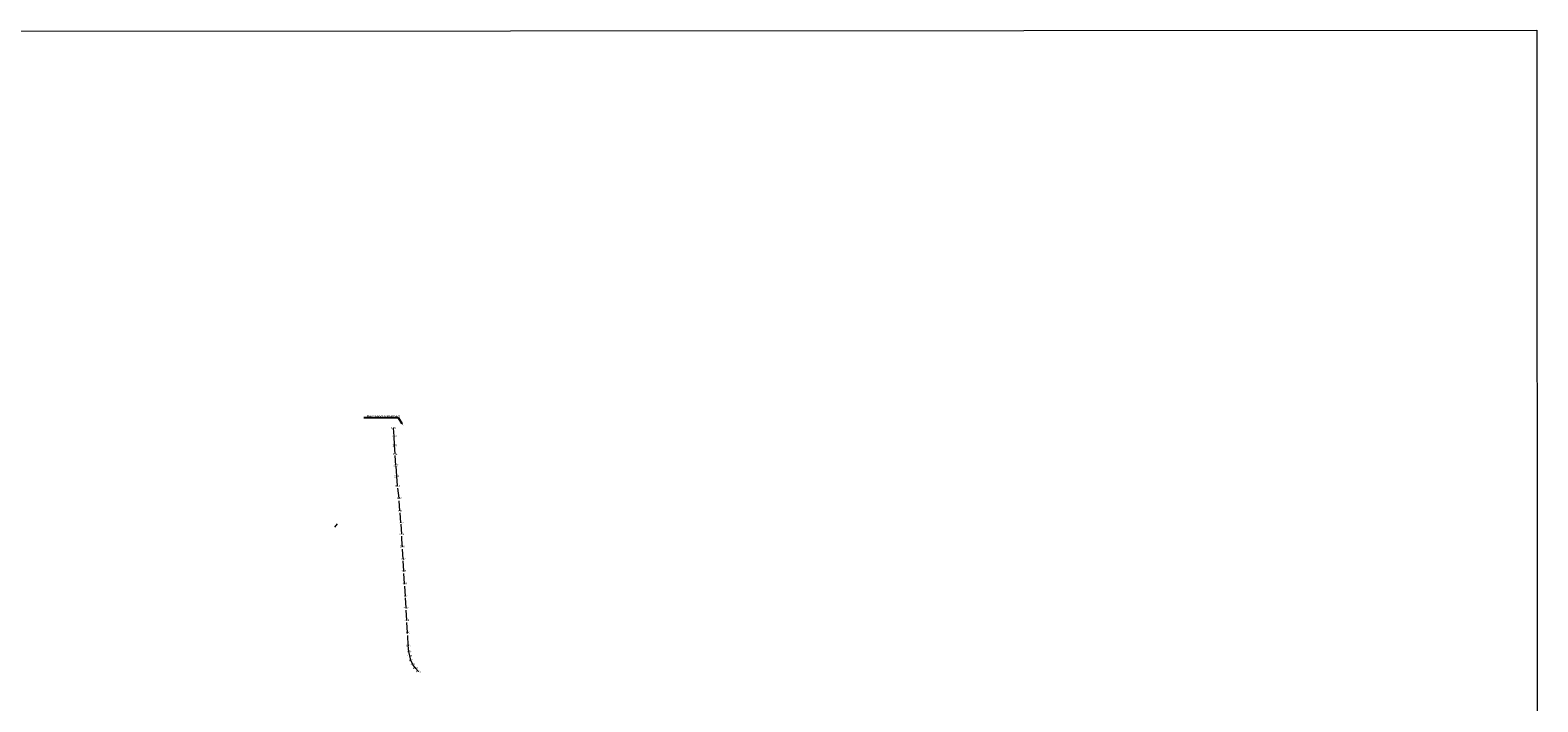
# Model space of a CAD drawing. Header units: metres. Extents: x 141698 to 145319, y 411539 to 418441.
# Tile 1 of 108: x 143063 to 144560, y 416863 to 417531. Entities that reach past the tile are written whole.
import ezdxf
from ezdxf import colors
from ezdxf.entities.mleader import LeaderData, LeaderLine
from ezdxf.enums import TextEntityAlignment as Align
from ezdxf.math import Vec2, Vec3

# ---------------------------------------------------------------- set-up
doc = ezdxf.new("R2010")
doc.units = ezdxf.units.M
doc.linetypes.add('AM-AS', pattern=[16, 10, -2, 2, -2])
for name, color, linetype, lineweight in [('B-ME-AM-AS_WEG-G', 10, 'AM-AS', 18), ('B-ME-VH-VERHARDING_BETON-G', 252, 'Continuous', 18), ('X-XX-AL-REFERENTIE-G', 7, 'Continuous', 18), ('X-XX-AL-REFERENTIE-G5', 7, 'Continuous', 18), ('X-XX-AL-VERWIJZING1A_AANZICHT-T25', 7, 'Continuous', 25)]:
    doc.layers.add(name, color=color, linetype=linetype, lineweight=lineweight)
doc.layers.add('B-ME-GW-HOOGTE_LOSSE HOOGTE-S', color=7, linetype='Continuous', lineweight=25, true_color=0x305f30)
doc.styles.add('NLCS-ISO', font='NLCS-ISO.ttf')
doc.styles.add('NLCS-ISO-M2000-T25', font='NLCS-ISO.ttf', dxfattribs={"height": 5})
picture_1 = doc.add_image_def('image1.jpg', size_in_pixel=(7016, 4961))

msp = doc.modelspace()

# ---------------------------------------------------------------- linework, layer by layer
at = {"layer": 'B-ME-AM-AS_WEG-G'}
msp.add_polyline3d([(143448.5, 416893.3, 4.4), (143445.4, 416896.7, 4.3), (143443, 416900.3, 4.2), (143441.1, 416904.3, 4.1), (143439.9, 416908.7, 4), (143439.1, 416913.1, 4), (143438.4, 416919.1, 3.9), (143437.7, 416932, 3.9), (143436.9, 416944.2, 3.9), (143436.2, 416956.4, 3.9), (143435.6, 416968.1, 3.8), (143434.8, 416980.6, 3.8), (143434, 416993.2, 3.9), (143433.3, 417004.9, 3.8), (143432.5, 417017.6, 3.8), (143431.9, 417029.8, 3.7), (143431.2, 417041, 3.7), (143430.2, 417052.9, 3.8), (143429.3, 417065.6, 3.7), (143427.8, 417077.6, 3.4), (143427, 417087.2, 3), (143426.2, 417097.8, 2.6), (143425.4, 417109.4, 2.1)], dxfattribs=at)
at = {"layer": 'B-ME-VH-VERHARDING_BETON-G'}
msp.add_polyline3d([(143425.4, 417109.4, 2.1), (143424.9, 417118, 2.1), (143424.3, 417127.1, 2.1), (143423.7, 417135.2, 2)], dxfattribs=at)
at = {"layer": 'X-XX-AL-REFERENTIE-G', "flags": 128}
msp.add_lwpolyline([(143365.4, 417036.6), (143368, 417039.9)], dxfattribs=at)

# ---------------------------------------------------------------- texts
at = {"layer": 'B-ME-GW-HOOGTE_LOSSE HOOGTE-S', "style": 'NLCS-ISO'}
for s, p in [('1.95', (143423.7, 417135.2, 2)), ('2.09', (143424.3, 417127.1, 2.1)), ('2.11', (143424.9, 417118, 2.1)), ('2.14', (143425.4, 417109.4, 2.1)), ('2.57', (143426.2, 417097.8, 2.6)), ('2.99', (143427, 417087.2, 3)), ('3.41', (143427.8, 417077.6, 3.4)), ('3.72', (143429.3, 417065.6, 3.7)), ('3.81', (143430.2, 417052.9, 3.8)), ('3.72', (143431.2, 417041, 3.7)), ('3.72', (143431.9, 417029.8, 3.7)), ('3.76', (143432.5, 417017.6, 3.8)), ('3.82', (143433.3, 417004.9, 3.8)), ('3.86', (143434, 416993.2, 3.9)), ('3.78', (143434.8, 416980.6, 3.8)), ('3.81', (143435.6, 416968.1, 3.8)), ('3.87', (143436.2, 416956.4, 3.9)), ('3.88', (143436.9, 416944.2, 3.9)), ('3.90', (143437.7, 416932, 3.9)), ('3.95', (143438.4, 416919.1, 3.9)), ('3.96', (143439.1, 416913.1, 4)), ('4.02', (143439.9, 416908.7, 4)), ('4.11', (143441.1, 416904.3, 4.1)), ('4.21', (143443, 416900.3, 4.2)), ('4.30', (143445.4, 416896.7, 4.3)), ('4.42', (143448.5, 416893.3, 4.4))]:
    msp.add_text(s, height=1.8, dxfattribs=at).set_placement(p, align=Align.MIDDLE_CENTER)

# ---------------------------------------------------------------- pictures from other files: only their frames are drawn
at = {"layer": 'X-XX-AL-REFERENTIE-G5'}
image = msp.add_image(picture_1, insert=(142193.2, 415855.5), size_in_units=(2367.1, 1673.8), rotation=0.0339, dxfattribs=at)
image.dxf.flags = 7

# ---------------------------------------------------------------- leaders
at = {"layer": 'X-XX-AL-VERWIJZING1A_AANZICHT-T25'}
ml = msp.add_multileader_mtext('Standard', dxfattribs=at)
ml.set_content('Bestaand kabelbed', color=256, style='NLCS-ISO-M2000-T25')
ml.set_leader_properties(color=256, linetype='ByLayer', lineweight=-1)
ml.build(insert=Vec2(0, 0))
ml.multileader.update_dxf_attribs({"text_left_attachment_type": 5, "text_right_attachment_type": 5, "dogleg_length": 5, "arrow_head_size": 2.5, "scale": 0.5})
ctx = ml.context
ctx.base_point, ctx.scale, ctx.char_height, ctx.arrow_head_size, ctx.landing_gap_size, ctx.plane_origin = Vec3(143396.3, 417145.2, 2.5), 0.5, 2.5, 2.5, 0.9, Vec3(143368.8, 417136.7, 2.5)
ctx.left_attachment, ctx.right_attachment = 5, 5
notes = []
notes.append((ctx, [(1, (1, 1, 0), (143428.8, 417145.2, 2.5), (-1, 0), 2.5, [(0, [(143433.7, 417137.4, 2.5)], 0, [])])]))
ctx.mtext.insert, ctx.mtext.flow_direction = Vec3(143397.2, 417148.2, 2.5), 5
for ctx, leaders in notes:
    for number, flags, end, landing, length, lines in leaders:
        leader = LeaderData()
        leader.index, (leader.has_last_leader_line, leader.has_dogleg_vector, leader.attachment_direction) = number, flags
        leader.last_leader_point, leader.dogleg_vector, leader.dogleg_length = Vec3(end), Vec3(landing), length
        for number, points, colour, breaks in lines:
            line = LeaderLine()
            line.index, line.vertices, line.color, line.breaks = number, Vec3.list(points), colors.encode_raw_color(colour), breaks
            leader.lines.append(line)
        ctx.leaders.append(leader)

doc.saveas('drawing.dxf')
